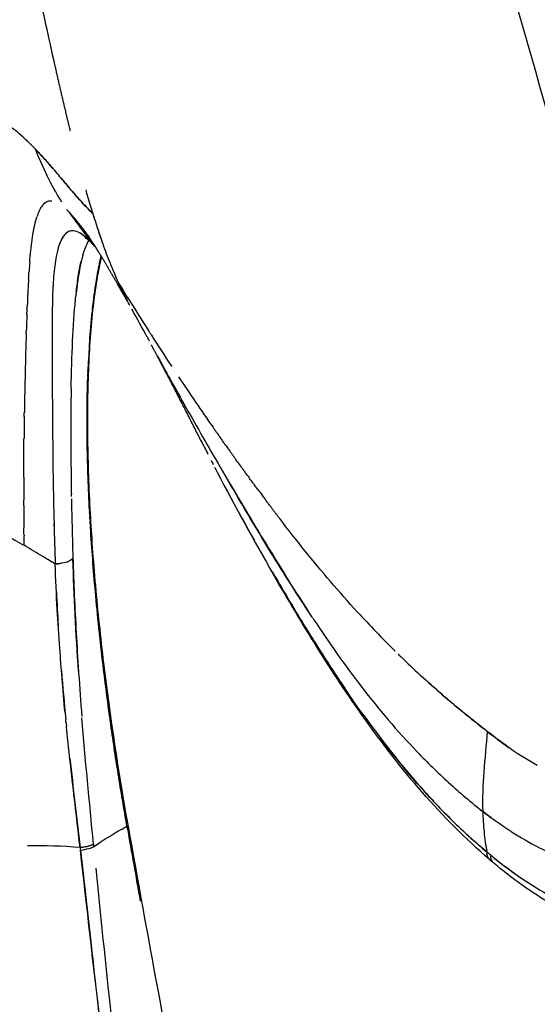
# Model space of a CAD drawing. Header units: millimetres. Extents: x 2530 to 6175, y 0 to 2613.
# Tile 18 of 76: x 4341 to 4392, y 277 to 375. Entities that reach past the tile are written whole.
import ezdxf

# ---------------------------------------------------------------- set-up
doc = ezdxf.new("R2010")
doc.units = ezdxf.units.MM
doc.header["$MEASUREMENT"] = 0
doc.layers.add('Crea2D$visibili$linee', color=7, linetype='Continuous', true_color=0x000000)
doc.layers.add('Crea2D$visibili$tangenti', color=7, linetype='Continuous', true_color=0x000000)

msp = doc.modelspace()

# ---------------------------------------------------------------- linework, layer by layer
at = {"layer": 'Crea2D$visibili$linee'}
for p, q in [((4341.422, 343.923), (4341.422, 343.925)), ((4358.804, 333.243), (4358.8, 333.25)), ((4344.296, 321.055), (4344.297, 321.051)), ((4387.522, 292.183), (4387.524, 292.182))]:
    msp.add_line(p, q, dxfattribs=at)
for centre, radius, start, end in [((4458.624, 390.033), 115.766, 195.9669, 196.8769), ((4422.434, 426.774), 102.828, 222.74415, 223.65624), ((4347.596, 353.847), 5.374, 155.56089, 162.13738), ((4345.522, 354.809), 3.086, 150.96191, 151.02597), ((4344.865, 355.207), 2.319, 143.01668, 148.63012), ((4340.1, 350.615), 7.742, 46.44825, 46.48579), ((4459.146, 390.826), 116.501, 197.50196, 198.90537), ((4351.485, 350.856), 4.497, 149.1151, 159.93817), ((4339.855, 345.18), 11.181, 40.9687, 44.43407), ((4320.702, 328.177), 36.782, 41.31587, 42.45768), ((4341.292, 346.333), 9.329, 42.2557, 44.06138), ((4354.96, 349.517), 8.221, 160.0438, 163.36358), ((4406.292, 345.817), 64.738, 175.35296, 176.21376), ((4410.663, 337.981), 63.307, 167.57293, 169.41216), ((4424.255, 381.545), 80.573, 202.73266, 203.7142), ((4386.681, 365.456), 39.7, 202.92028, 204.26377), ((4466.255, 342.159), 124.814, 176.67724, 177.34696), ((4396.48, 341.273), 48.768, 170.72047, 174.0093), ((4535.587, 338.912), 194.222, 177.34962, 177.7135), ((4383.964, 346.481), 39.946, 176.75967, 177.59391), ((4377.657, 361.349), 29.787, 205.25829, 208.4173), ((4400.579, 341.92), 54.536, 174.33053, 174.35043), ((4594.102, 497.205), 285.076, 211.68768, 212.46755), ((4619.005, 335.529), 277.709, 177.79171, 177.79569), ((4139.905, 228.381), 242.616, 28.34193, 29.08965), ((4702.222, 332.465), 360.982, 177.87701, 178.11929), ((4807.292, 328.665), 466.12, 178.12419, 179.07436), ((4573.685, 484.527), 261.045, 212.6319, 213.44987), ((4588.002, 494.188), 278.318, 213.73263, 214.98335), ((4790.702, 328.888), 449.528, 179.06856, 179.07687), ((4795.935, 328.81), 454.762, 179.13146, 179.40244), ((4624.824, 467.72), 298.077, 206.81359, 206.81574), ((4594.875, 452.551), 264.506, 206.81152, 207.12542), ((4582.949, 490.638), 272.143, 215.57333, 215.5845), ((4582.221, 490.113), 271.245, 215.58373, 215.64999), ((4582.212, 490.107), 271.234, 215.7694, 215.80951), ((4582.125, 490.043), 271.126, 215.9567, 215.97025), ((4803.272, 328.736), 462.099, 179.8909, 180.16585), ((4802.506, 328.751), 461.334, 179.88689, 179.89253), ((4604.242, 457.782), 275.231, 207.62398, 210.02947), ((4581.506, 489.59), 270.359, 216.43237, 216.45995), ((4796.153, 335.606), 450.316, 181.02741, 181.31451), ((4801.736, 328.73), 460.563, 180.23483, 180.50662), ((4578.094, 444.34), 245.828, 208.74292, 209.47644), ((4726.459, 334.548), 382.401, 181.42175, 182.0222), ((5011.222, 341.324), 665.461, 181.381881, 181.69707), ((4799.551, 328.711), 458.377, 180.59924, 180.61218), ((4267.25, 354.9), 80.582, 336.60806, 336.61002), ((4251.22, 169.698), 177.683, 58.7972, 59.45619), ((4345.644, 321.884), 0.491, 307.54244, 323.37719), ((4343.976, 326.432), 5.391, 273.42284, 279.81498), ((4344.615, 323.816), 2.694, 287.81322, 291.3951), ((4367.019, 320.588), 1.193, 195.91106, 199.65397), ((4574.613, 329.376), 230.468, 182.77137, 183.58474), ((4450.953, 386.649), 104.039, 222.55483, 225.52865), ((4453.888, 389.652), 108.237, 225.80223, 227.16303), ((4627.042, 332.925), 283.018, 184.54963, 185.53296), ((4708.238, 334.678), 362.44, 183.86924, 184.549), ((4641.607, 346.358), 294.681, 187.14593, 189.06431), ((4406.669, 327.735), 30.319, 235.62773, 241.46215), ((4669.969, 350.802), 323.389, 189.22868, 189.87774), ((4506.073, 445.756), 191.083, 231.07636, 231.3613), ((4407.556, 322.917), 33.62, 231.7873, 233.61973), ((7463.055, 843.061), 3159.522, 189.991382, 190.125611), ((4342.5, 241.659), 51.435, 85.23858, 91.07446), ((4388.631, 292.495), 1.467, 180.59124, 183.74), ((4413.041, 323.117), 40.102, 230.48189, 236.02497)]:
    msp.add_arc(centre, radius, start, end, dxfattribs=at)
for points, knots in [([(4340.935, 385.554), (4341.451, 383.244), (4342.544, 378.264), (4343.705, 372.948), (4344.385, 369.95), (4344.461, 369.617)], [6.5618472, 6.5618472, 6.5618472, 6.5618472, 6.7171204, 6.8964005, 6.9188105, 6.9188105, 6.9188105, 6.9188105]), ([(4342.33, 362.221), (4342.057, 362.498), (4341.523, 363.038), (4340.655, 363.829), (4339.996, 364.337), (4339.675, 364.584)], [5, 5, 5, 5, 5.34935, 5.683258, 6, 6, 6, 6]), ([(4342.331, 362.221), (4342.653, 361.877), (4343.315, 361.173), (4344.244, 360.095), (4345.289, 358.855), (4346.149, 357.83), (4346.729, 357.189), (4346.858, 357.049)], [0, 0, 0, 0, 0.1568385, 0.3217661, 0.4983718, 0.7343681, 0.80076, 0.80076, 0.80076, 0.80076]), ([(4344.971, 356.946), (4344.558, 357.582), (4344.135, 358.316), (4343.257, 360.05), (4342.802, 361.052), (4342.331, 362.221)], [4.1835764, 4.1835764, 4.1835764, 4.1835764, 4.5874437, 4.5874437, 5, 5, 5, 5]), ([(4343.013, 356.601), (4343.165, 356.802), (4343.444, 357.034), (4343.749, 357.097), (4343.881, 357.097)], [1.7578123, 1.7578123, 1.7578123, 1.7578123, 1.8125, 1.85194294, 1.85194294, 1.85194294, 1.85194294]), ([(4347.696, 353.447), (4347.555, 353.653), (4346.842, 354.66), (4346.114, 355.479), (4345.529, 356.135)], [3.626454, 3.626454, 3.626454, 3.626454, 3.7003736, 4, 4, 4, 4]), ([(4348.039, 355.79), (4348.146, 355.445), (4348.358, 354.775), (4348.684, 353.783), (4349.131, 352.492), (4349.553, 351.368), (4349.875, 350.572), (4349.942, 350.409)], [8, 8, 8, 8, 8.1527854, 8.2973117, 8.441838, 8.7308906, 8.8052318, 8.8052318, 8.8052318, 8.8052318]), ([(4341.819, 351.663), (4341.826, 351.736), (4341.906, 352.577), (4342.004, 353.334), (4342.11, 353.94)], [1.55664343, 1.55664343, 1.55664343, 1.55664343, 1.5625, 1.62499678, 1.62499678, 1.62499678, 1.62499678]), ([(4345.305, 353.808), (4345.283, 353.786), (4345.261, 353.762), (4344.896, 353.348), (4344.608, 352.64), (4344.4, 351.569)], [2.2421874, 2.2421874, 2.2421874, 2.2421874, 2.25, 2.25, 2.3730405, 2.3730405, 2.3730405, 2.3730405]), ([(4347.839, 353.007), (4347.334, 353.519), (4346.862, 353.893), (4346.02, 354.19), (4345.642, 354.141), (4345.31, 353.812)], [2, 2, 2, 2, 2.125, 2.125, 2.2416423, 2.2416423, 2.2416423, 2.2416423]), ([(4346.26, 354.093), (4346.155, 354.114), (4345.838, 354.136), (4345.539, 354.017), (4345.351, 353.849)], [3.14417861, 3.14417861, 3.14417861, 3.14417861, 3.17539087, 3.24028908, 3.24028908, 3.24028908, 3.24028908]), ([(4345.173, 353.66), (4345.033, 353.484), (4344.81, 353.089), (4344.623, 352.512), (4344.553, 352.246)], [3.26108905, 3.26108905, 3.26108905, 3.26108905, 3.31180228, 3.34711039, 3.34711039, 3.34711039, 3.34711039]), ([(4347.996, 352.821), (4347.96, 352.856), (4347.883, 352.932), (4347.737, 353.067), (4347.57, 353.214), (4347.397, 353.346), (4347.289, 353.415), (4347.241, 353.438)], [0, 0, 0, 0, 0.1501312, 0.3247488, 0.5965413, 0.817496, 0.9783405, 0.9783405, 0.9783405, 0.9783405]), ([(4347.052, 351.766), (4347.043, 351.735), (4346.768, 350.765), (4346.542, 349.433), (4346.373, 347.906)], [6.3716009, 6.3716009, 6.3716009, 6.3716009, 6.3755092, 6.4929313, 6.4929313, 6.4929313, 6.4929313]), ([(4344.4, 351.569), (4344.29, 350.995), (4344.12, 349.693), (4344.047, 348.077), (4344.024, 347.244)], [3.3745722, 3.3745722, 3.3745722, 3.3745722, 3.4392333, 3.499498, 3.499498, 3.499498, 3.499498]), ([(4348.886, 351.562), (4348.8, 351.197), (4348.633, 350.428), (4348.334, 348.78), (4348.018, 346.47), (4347.746, 343.474), (4347.632, 341.357), (4347.589, 340.269), (4347.503, 338.049), (4347.479, 335.74), (4347.543, 330.984), (4347.631, 328.546), (4347.766, 326.076), (4347.828, 324.95), (4347.98, 322.561), (4348.381, 317.6), (4349.361, 308.407), (4350.56, 300.517), (4351.501, 295.206)], [0, 0, 0, 0, 1.123873, 2.359816, 5.025852, 8.115058, 11.383284, 11.383284, 11.383284, 19.515063, 19.515063, 27.643553, 27.643553, 27.643553, 31.025436, 34.82646, 42.574763, 58.756643, 58.756643, 58.756643, 58.756643]), ([(4348.845, 351.629), (4348.843, 351.622), (4348.842, 351.616), (4348.84, 351.61), (4348.84, 351.608), (4348.84, 351.606), (4348.839, 351.604)], [0.998681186, 0.998681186, 0.998681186, 0.998681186, 0.999720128, 0.999720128, 0.999720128, 1, 1, 1, 1]), ([(4350.486, 349.14), (4350.639, 348.805), (4350.945, 348.141), (4351.286, 347.494), (4351.456, 347.173)], [2.0001402, 2.0001402, 2.0001402, 2.0001402, 2.5040683, 3, 3, 3, 3]), ([(4351.456, 347.173), (4351.381, 347.303), (4351.052, 347.873), (4350.733, 348.428), (4350.492, 348.846)], [3, 3, 3, 3, 3.0344824, 3.1509208, 3.1509208, 3.1509208, 3.1509208]), ([(4346.358, 347.774), (4346.353, 347.723), (4346.346, 347.665), (4346.34, 347.607), (4346.339, 347.601)], [6.496299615, 6.496299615, 6.496299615, 6.496299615, 6.500196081, 6.500697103, 6.500697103, 6.500697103, 6.500697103]), ([(4344.007, 346.532), (4343.974, 344.843), (4343.987, 341.359), (4344.008, 337.561), (4344.021, 335.771)], [3.5163703, 3.5163703, 3.5163703, 3.5163703, 3.6344762, 3.7351965, 3.7351965, 3.7351965, 3.7351965]), ([(4354.442, 341.708), (4354.688, 341.257), (4355.882, 339.073), (4358.231, 334.874), (4361.786, 328.764), (4365.525, 322.519), (4368.15, 318.324), (4369.434, 316.363)], [-0.9082294, -0.9082294, -0.9082294, -0.9082294, -0.875, -0.75, -0.625, -0.5, -0.390625, -0.390625, -0.390625, -0.390625]), ([(4347.704, 326.39), (4347.591, 328.56), (4347.432, 333.052), (4347.455, 337.342), (4347.523, 339.495)], [3.5103615, 3.5103615, 3.5103615, 3.5103615, 3.6197557, 3.7397404, 3.7397404, 3.7397404, 3.7397404]), ([(4345.879, 338.458), (4345.864, 337.511), (4345.834, 334.344), (4345.856, 330.804), (4345.896, 328.225), (4345.9, 327.98)], [6.6953533, 6.6953533, 6.6953533, 6.6953533, 6.7500864, 6.8749744, 6.8880425, 6.8880425, 6.8880425, 6.8880425]), ([(4344.022, 335.771), (4344.024, 335.578), (4344.025, 335.384), (4344.027, 335.127), (4344.027, 335.064), (4344.028, 335.001)], [2.73923557, 2.73923557, 2.73923557, 2.73923557, 2.75, 2.75, 2.75347724, 2.75347724, 2.75347724, 2.75347724]), ([(4344.028, 335.001), (4344.042, 333.277), (4344.075, 329.992), (4344.162, 325.316), (4344.254, 322.393), (4344.296, 321.055)], [3.7495851, 3.7495851, 3.7495851, 3.7495851, 3.8459602, 3.9294473, 3.9999425, 3.9999425, 3.9999425, 3.9999425]), ([(4359.788, 331.318), (4359.791, 331.313), (4359.859, 331.182), (4359.927, 331.05), (4359.992, 330.924)], [3.49920058, 3.49920058, 3.49920058, 3.49920058, 3.50003282, 3.51800976, 3.51800976, 3.51800976, 3.51800976]), ([(4369.823, 315.774), (4368.39, 317.93), (4365.364, 322.728), (4362.61, 327.37), (4361.174, 329.83)], [0.379592, 0.379592, 0.379592, 0.379592, 0.4999849, 0.6476569, 0.6476569, 0.6476569, 0.6476569]), ([(4364.393, 328.481), (4364.438, 328.42), (4364.676, 328.1), (4364.916, 327.779), (4365.111, 327.519)], [1.49611968, 1.49611968, 1.49611968, 1.49611968, 1.50002516, 1.51655826, 1.51655826, 1.51655826, 1.51655826]), ([(4334.7, 326.797), (4335.656, 326.213), (4337.219, 325.264), (4339.118, 324.148), (4340.298, 323.412), (4340.905, 323.076), (4341.209, 322.908)], [2.5412337, 2.5412337, 2.5412337, 2.5412337, 2.7499211, 2.8749392, 2.9374718, 3, 3, 3, 3]), ([(4374.314, 316.288), (4374.314, 316.288), (4372.464, 318.301), (4369.832, 321.41), (4367.42, 324.488), (4366.6, 325.556)], [0.2499955, 0.2499955, 0.2499955, 0.2499955, 0.25, 0.375, 0.4421233, 0.4421233, 0.4421233, 0.4421233]), ([(4351.422, 295.049), (4351.127, 296.778), (4350.536, 300.236), (4349.764, 305.41), (4348.992, 311.312), (4348.315, 317.638), (4347.958, 322.192), (4347.824, 324.312)], [3, 3, 3, 3, 3.0833974, 3.1667918, 3.2501866, 3.3695092, 3.47558, 3.47558, 3.47558, 3.47558]), ([(4344.297, 321.051), (4344.053, 321.2), (4343.8, 321.354), (4343.545, 321.509), (4343.537, 321.514)], [0, 0, 0, 0, 0.2420727, 0.249922, 0.249922, 0.249922, 0.249922]), ([(4346.053, 321.616), (4345.977, 321.489), (4345.765, 321.354), (4345.115, 321.146), (4344.691, 321.078), (4344.296, 321.055)], [2, 2, 2, 2, 2.5, 2.5, 3, 3, 3, 3]), ([(4346.052, 321.612), (4346.097, 320.388), (4346.188, 317.925), (4346.378, 314.179), (4346.534, 311.602), (4346.622, 310.276), (4346.625, 310.221)], [0.0001177, 0.0001177, 0.0001177, 0.0001177, 0.1318782, 0.2652372, 0.4000471, 0.4059121, 0.4059121, 0.4059121, 0.4059121]), ([(4345.277, 306.32), (4345.167, 307.459), (4344.977, 309.587), (4344.733, 312.996), (4344.463, 316.774), (4344.356, 319.549), (4344.297, 321.051)], [3.4728317, 3.4728317, 3.4728317, 3.4728317, 3.5942724, 3.6999986, 3.8375064, 3.9998807, 3.9998807, 3.9998807, 3.9998807]), ([(4387.467, 291.706), (4385.023, 293.807), (4382.808, 296.057), (4378.723, 300.731), (4376.862, 303.147), (4375.121, 305.58), (4373.386, 308.003), (4371.77, 310.448), (4368.739, 315.284), (4367.323, 317.675), (4365.984, 319.996)], [0.042238, 0.042238, 0.042238, 0.042238, 12.527465, 12.527465, 24.974598, 24.974598, 24.974598, 37.373612, 37.373612, 49.734715, 49.734715, 49.734715, 49.734715]), ([(4366.164, 319.762), (4366.709, 318.832), (4367.979, 316.672), (4369.965, 313.441), (4371.741, 310.681), (4372.738, 309.193), (4373.054, 308.728)], [4.0179107, 4.0179107, 4.0179107, 4.0179107, 4.11806, 4.2500883, 4.3561975, 4.4045093, 4.4045093, 4.4045093, 4.4045093]), ([(4369.823, 315.773), (4369.878, 315.69), (4371.417, 313.365), (4374.611, 308.802), (4379.165, 303.408), (4382.802, 299.857), (4385.016, 297.909), (4386.17, 296.965), (4386.759, 296.501)], [-0.3796518, -0.3796518, -0.3796518, -0.3796518, -0.375, -0.25, -0.125, -0.0625, -0.03125, 0, 0, 0, 0]), ([(4380.296, 310.283), (4381.71, 308.974), (4383.955, 307.006), (4386.379, 305.095), (4387.205, 304.444)], [1.8750168, 1.8750168, 1.8750168, 1.8750168, 1.9574006, 2, 2, 2, 2]), ([(4387.205, 304.444), (4386.593, 304.92), (4385.382, 305.87), (4383.422, 307.484), (4382.105, 308.638), (4381.368, 309.302)], [0.0000126, 0.0000126, 0.0000126, 0.0000126, 0.03125, 0.0625, 0.1044274, 0.1044274, 0.1044274, 0.1044274]), ([(4374.942, 306.028), (4374.955, 306.01), (4376.693, 303.598), (4379.48, 300.033), (4383.158, 296.132), (4385.391, 294.01), (4386.574, 292.989), (4387.164, 292.48)], [4.4981522, 4.4981522, 4.4981522, 4.4981522, 4.5000354, 4.7499861, 4.8749392, 4.9376908, 5, 5, 5, 5]), ([(4346.77, 292.917), (4346.621, 294.202), (4346.326, 296.755), (4345.881, 300.534), (4345.585, 303.257), (4345.435, 304.724), (4345.412, 304.952)], [3, 3, 3, 3, 3.1349204, 3.2680667, 3.3999673, 3.4242554, 3.4242554, 3.4242554, 3.4242554]), ([(4389.633, 294.472), (4389.575, 294.509), (4388.988, 294.881), (4388.017, 295.538), (4387.139, 296.211), (4386.759, 296.501)], [0.8671716, 0.8671716, 0.8671716, 0.8671716, 0.8749849, 0.9459653, 1, 1, 1, 1]), ([(4351.53, 295.041), (4352.493, 289.618), (4355.85, 271.215), (4360.681, 245.834), (4365.606, 218.303), (4369.087, 196.933), (4371.094, 182.549), (4371.951, 175.719)], [0, 0, 0, 0, 16.523819, 56.120195, 77.508554, 100.425984, 121.074795, 121.074795, 121.074795, 121.074795]), ([(4389.633, 294.472), (4390.507, 293.921), (4392.364, 292.863), (4394.757, 291.771), (4396.251, 291.199), (4396.71, 291.033)], [0.1327838, 0.1327838, 0.1327838, 0.1327838, 0.25, 0.375, 0.4296861, 0.4296861, 0.4296861, 0.4296861]), ([(4346.769, 292.917), (4346.779, 292.832), (4346.788, 292.746), (4346.798, 292.661), (4347.149, 289.531), (4347.925, 282.611), (4349.246, 271.18), (4351.035, 256.472), (4352.525, 244.737), (4353.477, 237.497), (4353.586, 236.671)], [3.000686, 3.000686, 3.000686, 3.000686, 4, 4, 4, 4.137026, 4.302905, 4.497881, 4.776001, 4.811804, 4.811804, 4.811804, 4.811804]), ([(4354.026, 233.336), (4352.924, 241.682), (4350.398, 261.516), (4348.076, 281.293), (4346.804, 292.662)], [3.1400006, 3.1400006, 3.1400006, 3.1400006, 3.5018713, 4, 4, 4, 4]), ([(4387.524, 292.182), (4388.438, 291.468), (4390.241, 290.06), (4393.166, 288.23), (4396.252, 286.645), (4398.423, 285.765), (4399.549, 285.364)], [3.0001807, 3.0001807, 3.0001807, 3.0001807, 3.1262833, 3.250068, 3.3731514, 3.4999762, 3.4999762, 3.4999762, 3.4999762]), ([(4414.934, 282.144), (4414.341, 282.092), (4413.114, 282.019), (4410.652, 282.017), (4406.27, 282.398), (4402.611, 283.335), (4400.237, 284.192), (4397.951, 285.016), (4395.763, 286.042), (4391.621, 288.453), (4389.671, 289.836), (4387.853, 291.377)], [0, 0, 0, 0, 1.785713, 3.686147, 7.383908, 14.956679, 14.956679, 14.956679, 24.119082, 24.119082, 33.268707, 33.268707, 33.268707, 33.268707]), ([(4348.332, 290.865), (4349.379, 280.149), (4351.39, 262.15), (4353.675, 244.121), (4354.621, 236.875)], [1.0311313, 1.0311313, 1.0311313, 1.0311313, 1.4981009, 1.8117878, 1.8117878, 1.8117878, 1.8117878])]:
    msp.add_open_spline(points, degree=3, knots=knots, dxfattribs=at)
for points, weights, degree, knots in [([(4344.458, 369.617), (4344.873, 367.807), (4345.303, 366.002), (4345.537, 365.018), (4345.779, 364.036)], [1, 0.999990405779, 1, 0.999992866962, 1], 2, [0, 0, 0, 3.712504, 3.712504, 5.735422, 5.735422, 5.735422]), ([(4348.039, 355.79), (4345.953, 357.901), (4344.426, 360.059), (4342.333, 362.222), (4342.06, 362.504), (4341.781, 362.781), (4341.497, 363.052)], [1, 1, 1, 1, 0.999846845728, 0.999846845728, 1], 3, [4.000066, 4.000066, 4.000066, 4.000066, 5, 5, 5, 6.178549, 6.178549, 6.178549, 6.178549]), ([(4350.492, 348.846), (4349.87, 349.924), (4349.231, 350.991), (4348.593, 352.062), (4347.913, 353.107), (4347.734, 353.381), (4347.549, 353.65)], [1, 0.999967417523, 1, 0.999810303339, 1, 0.999938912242, 1], 2, [0, 0, 0, 2.48821, 2.48821, 4.981615, 4.981615, 5.635467, 5.635467, 5.635467]), ([(4358.795, 333.26), (4357.969, 334.893), (4357.136, 336.523), (4356.295, 338.148), (4355.623, 339.447), (4354.944, 340.742), (4354.258, 342.034), (4354.121, 342.292), (4353.984, 342.547), (4353.848, 342.802)], [1, 0.9999930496, 0.9999930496, 1, 0.999989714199, 0.999989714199, 1, 1, 1, 1], 3, [0, 0, 0, 0, 5.490088, 5.490088, 5.490088, 9.877875, 9.877875, 9.877875, 11.161538, 11.161538, 11.161538, 11.161538])]:
    msp.add_rational_spline(points, weights, degree=degree, knots=knots, dxfattribs=at)
for points in [[(4343.881, 357.098), (4343.906, 357.098), (4343.932, 357.097), (4343.957, 357.095)], [(4342.704, 356.07), (4342.706, 356.075), (4342.709, 356.08), (4342.711, 356.085)], [(4342.711, 356.085), (4342.728, 356.122), (4342.746, 356.158), (4342.763, 356.193)], [(4342.763, 356.193), (4342.764, 356.195), (4342.765, 356.197), (4342.766, 356.198)], [(4342.766, 356.198), (4342.784, 356.235), (4342.803, 356.27), (4342.822, 356.304)], [(4342.824, 356.307), (4342.842, 356.34), (4342.861, 356.372), (4342.879, 356.403)], [(4342.879, 356.403), (4342.881, 356.407), (4342.884, 356.41), (4342.886, 356.414)], [(4345.435, 356.227), (4345.466, 356.197), (4345.498, 356.166), (4345.529, 356.135)], [(4347.844, 356.425), (4347.908, 356.213), (4347.973, 356.001), (4348.038, 355.789)], [(4342.238, 354.586), (4342.245, 354.62), (4342.253, 354.653), (4342.26, 354.686)], [(4342.26, 354.686), (4342.268, 354.719), (4342.276, 354.752), (4342.283, 354.784)], [(4342.283, 354.785), (4342.291, 354.817), (4342.299, 354.849), (4342.307, 354.881)], [(4342.307, 354.881), (4342.315, 354.912), (4342.323, 354.944), (4342.331, 354.975)], [(4342.33, 354.975), (4342.338, 355.006), (4342.347, 355.037), (4342.355, 355.067)], [(4342.355, 355.067), (4342.357, 355.075), (4342.359, 355.083), (4342.361, 355.091)], [(4342.361, 355.091), (4342.375, 355.143), (4342.39, 355.194), (4342.404, 355.245)], [(4342.404, 355.245), (4342.405, 355.248), (4342.406, 355.252), (4342.407, 355.255)], [(4342.407, 355.255), (4342.415, 355.28), (4342.422, 355.306), (4342.43, 355.33)], [(4342.43, 355.33), (4342.447, 355.387), (4342.464, 355.442), (4342.482, 355.495)], [(4342.111, 353.94), (4342.123, 354.012), (4342.136, 354.083), (4342.149, 354.152)], [(4342.149, 354.152), (4342.15, 354.156), (4342.15, 354.16), (4342.151, 354.164)], [(4342.151, 354.164), (4342.164, 354.229), (4342.176, 354.293), (4342.189, 354.355)], [(4342.189, 354.355), (4342.19, 354.363), (4342.192, 354.371), (4342.194, 354.379)], [(4342.194, 354.379), (4342.206, 354.437), (4342.218, 354.495), (4342.23, 354.551)], [(4342.23, 354.551), (4342.233, 354.563), (4342.235, 354.574), (4342.238, 354.586)], [(4345.31, 353.812), (4345.309, 353.81), (4345.307, 353.809), (4345.306, 353.807)], [(4347.839, 353.007), (4347.486, 353.334), (4347.133, 353.66), (4346.802, 353.865)], [(4347.756, 353.358), (4347.746, 353.372), (4347.737, 353.387), (4347.727, 353.401)], [(4348.248, 352.607), (4348.187, 352.703), (4348.126, 352.797), (4348.066, 352.891)], [(4347.052, 351.766), (4347.054, 351.771), (4347.055, 351.776), (4347.057, 351.781)], [(4347.079, 351.857), (4347.071, 351.832), (4347.064, 351.807), (4347.057, 351.781)], [(4347.08, 351.857), (4347.081, 351.862), (4347.082, 351.866), (4347.084, 351.87)], [(4347.234, 352.322), (4347.243, 352.348), (4347.252, 352.373), (4347.262, 352.398)], [(4348.626, 352.001), (4348.54, 352.14), (4348.455, 352.277), (4348.37, 352.413)], [(4341.766, 351.061), (4341.781, 351.241), (4341.796, 351.417), (4341.812, 351.59)], [(4341.812, 351.59), (4341.814, 351.614), (4341.817, 351.639), (4341.819, 351.663)], [(4346.39, 348.078), (4346.526, 349.3), (4346.695, 350.333), (4346.896, 351.172)], [(4348.839, 351.604), (4348.124, 348.609), (4347.713, 344.583), (4347.548, 340.219)], [(4348.84, 351.61), (4348.842, 351.616), (4348.844, 351.622), (4348.845, 351.629)], [(4349.742, 350.897), (4349.801, 350.75), (4349.861, 350.602), (4349.922, 350.455)], [(4341.651, 349.394), (4341.665, 349.63), (4341.68, 349.863), (4341.695, 350.091)], [(4351.523, 347.457), (4351.17, 348.03), (4350.825, 348.593), (4350.487, 349.141)], [(4341.573, 347.893), (4341.574, 347.908), (4341.574, 347.922), (4341.575, 347.937)], [(4346.357, 347.775), (4346.362, 347.819), (4346.367, 347.863), (4346.371, 347.907)], [(4344.024, 347.244), (4344.018, 347.011), (4344.013, 346.773), (4344.009, 346.532)], [(4345.881, 338.459), (4345.938, 341.741), (4346.07, 344.788), (4346.309, 347.289)], [(4346.311, 347.307), (4346.32, 347.406), (4346.33, 347.504), (4346.34, 347.601)], [(4351.722, 346.691), (4351.609, 346.894), (4351.497, 347.094), (4351.385, 347.292)], [(4351.46, 347.174), (4351.439, 347.211), (4351.418, 347.248), (4351.397, 347.284)], [(4341.488, 345.837), (4341.493, 345.963), (4341.498, 346.087), (4341.502, 346.211)], [(4341.503, 346.23), (4341.508, 346.348), (4341.512, 346.465), (4341.517, 346.581)], [(4341.517, 346.581), (4341.518, 346.607), (4341.519, 346.634), (4341.52, 346.661)], [(4352.298, 346.208), (4352.278, 346.24), (4352.259, 346.271), (4352.239, 346.303)], [(4341.422, 343.925), (4341.427, 344.055), (4341.431, 344.184), (4341.435, 344.312)], [(4353.747, 343.915), (4353.692, 344), (4353.638, 344.085), (4353.584, 344.169)], [(4353.747, 343.915), (4353.78, 343.864), (4353.813, 343.812), (4353.846, 343.761)], [(4353.44, 343.559), (4353.505, 343.439), (4353.571, 343.317), (4353.637, 343.195)], [(4347.543, 340.077), (4347.541, 340.026), (4347.539, 339.975), (4347.537, 339.924)], [(4347.543, 340.077), (4347.544, 340.124), (4347.546, 340.172), (4347.548, 340.219)], [(4347.528, 339.662), (4347.526, 339.606), (4347.524, 339.551), (4347.523, 339.495)], [(4347.528, 339.662), (4347.531, 339.749), (4347.534, 339.837), (4347.537, 339.924)], [(4341.226, 335.704), (4341.228, 335.847), (4341.23, 335.989), (4341.232, 336.13)], [(4360.129, 334.391), (4360.076, 334.467), (4360.023, 334.542), (4359.971, 334.617)], [(4360.13, 334.391), (4360.184, 334.314), (4360.238, 334.237), (4360.292, 334.16)], [(4360.375, 334.042), (4360.347, 334.081), (4360.319, 334.121), (4360.292, 334.16)], [(4341.194, 333.12), (4341.195, 333.265), (4341.197, 333.409), (4341.198, 333.553)], [(4360.375, 334.042), (4360.498, 333.867), (4360.622, 333.692), (4360.746, 333.516)], [(4360.87, 333.34), (4360.829, 333.398), (4360.787, 333.457), (4360.746, 333.516)], [(4360.871, 333.34), (4360.894, 333.306), (4360.918, 333.272), (4360.942, 333.239)], [(4361.247, 332.809), (4361.145, 332.953), (4361.043, 333.096), (4360.942, 333.239)], [(4341.183, 331.813), (4341.184, 331.959), (4341.185, 332.104), (4341.186, 332.249)], [(4341.186, 332.249), (4341.188, 332.54), (4341.191, 332.83), (4341.193, 333.12)], [(4361.247, 332.81), (4361.363, 332.647), (4361.479, 332.484), (4361.596, 332.321)], [(4341.178, 330.937), (4341.179, 331.229), (4341.181, 331.521), (4341.183, 331.813)], [(4362.139, 331.563), (4362.029, 331.717), (4361.919, 331.87), (4361.809, 332.023)], [(4362.659, 330.845), (4362.522, 331.034), (4362.386, 331.222), (4362.25, 331.409)], [(4341.175, 330.057), (4341.175, 330.204), (4341.175, 330.351), (4341.176, 330.497)], [(4341.176, 330.497), (4341.177, 330.644), (4341.178, 330.791), (4341.178, 330.937)], [(4360.128, 330.663), (4360.214, 330.498), (4360.3, 330.333), (4360.387, 330.168)], [(4362.921, 330.484), (4362.846, 330.587), (4362.771, 330.69), (4362.696, 330.793)], [(4362.921, 330.484), (4362.996, 330.381), (4363.072, 330.277), (4363.147, 330.174)], [(4341.174, 329.661), (4341.174, 329.794), (4341.175, 329.926), (4341.175, 330.057)], [(4360.473, 330.004), (4360.511, 329.931), (4360.549, 329.859), (4360.587, 329.787)], [(4363.45, 329.759), (4363.349, 329.898), (4363.248, 330.036), (4363.147, 330.174)], [(4363.45, 329.76), (4363.501, 329.69), (4363.552, 329.621), (4363.603, 329.551)], [(4363.986, 329.031), (4363.858, 329.205), (4363.73, 329.378), (4363.603, 329.551)], [(4364.393, 328.481), (4364.283, 328.63), (4364.173, 328.778), (4364.064, 328.926)], [(4341.177, 326.842), (4341.176, 327.028), (4341.175, 327.213), (4341.175, 327.399)], [(4345.906, 327.736), (4345.904, 327.817), (4345.903, 327.899), (4345.901, 327.98)], [(4365.356, 327.193), (4365.274, 327.302), (4365.192, 327.41), (4365.111, 327.519)], [(4347.705, 326.39), (4347.707, 326.334), (4347.71, 326.278), (4347.713, 326.222)], [(4365.356, 327.193), (4365.372, 327.171), (4365.388, 327.149), (4365.404, 327.128)], [(4365.635, 326.823), (4365.558, 326.925), (4365.481, 327.026), (4365.405, 327.128)], [(4365.635, 326.822), (4365.656, 326.794), (4365.678, 326.765), (4365.7, 326.736)], [(4365.916, 326.452), (4365.844, 326.547), (4365.772, 326.642), (4365.7, 326.736)], [(4365.915, 326.451), (4365.943, 326.415), (4365.97, 326.379), (4365.997, 326.343)], [(4366.199, 326.08), (4366.132, 326.168), (4366.065, 326.256), (4365.998, 326.344)], [(4347.729, 325.926), (4347.724, 326.025), (4347.718, 326.123), (4347.713, 326.222)], [(4347.729, 325.926), (4347.732, 325.876), (4347.735, 325.826), (4347.737, 325.776)], [(4347.755, 325.461), (4347.749, 325.566), (4347.743, 325.671), (4347.737, 325.776)], [(4347.755, 325.461), (4347.758, 325.404), (4347.762, 325.346), (4347.765, 325.289)], [(4366.198, 326.08), (4366.231, 326.036), (4366.264, 325.993), (4366.297, 325.95)], [(4366.483, 325.708), (4366.421, 325.789), (4366.36, 325.87), (4366.298, 325.95)], [(4366.482, 325.708), (4366.521, 325.657), (4366.56, 325.606), (4366.599, 325.555)], [(4341.198, 323.917), (4341.195, 324.164), (4341.193, 324.411), (4341.191, 324.658)], [(4347.782, 324.996), (4347.777, 325.093), (4347.771, 325.191), (4347.765, 325.289)], [(4347.782, 324.996), (4347.786, 324.931), (4347.79, 324.866), (4347.794, 324.801)], [(4347.811, 324.529), (4347.805, 324.62), (4347.8, 324.71), (4347.794, 324.801)], [(4347.81, 324.529), (4347.815, 324.457), (4347.819, 324.384), (4347.824, 324.312)], [(4341.21, 322.91), (4341.206, 323.212), (4341.202, 323.513), (4341.199, 323.813)], [(4341.406, 322.792), (4341.34, 322.831), (4341.274, 322.869), (4341.209, 322.908)], [(4341.519, 322.728), (4341.416, 322.789), (4341.313, 322.85), (4341.21, 322.91)], [(4343.347, 321.63), (4343.322, 321.645), (4343.296, 321.66), (4343.271, 321.676)], [(4343.538, 321.516), (4343.475, 321.554), (4343.411, 321.593), (4343.348, 321.632)], [(4346.613, 310.387), (4346.358, 314.16), (4346.164, 317.911), (4346.052, 321.612)], [(4344.296, 321.055), (4344.108, 321.17), (4343.919, 321.285), (4343.729, 321.4)], [(4374.942, 306.028), (4371.496, 310.814), (4368.528, 315.687), (4365.872, 320.261)], [(4365.919, 320.127), (4365.911, 320.147), (4365.903, 320.167), (4365.896, 320.187)], [(4365.949, 320.062), (4365.941, 320.079), (4365.932, 320.097), (4365.925, 320.115)], [(4365.984, 319.997), (4365.975, 320.013), (4365.966, 320.029), (4365.958, 320.045)], [(4367.514, 319.356), (4367.511, 319.355), (4367.507, 319.355), (4367.503, 319.355)], [(4378.33, 312.15), (4378.363, 312.117), (4378.397, 312.084), (4378.431, 312.052)], [(4345.377, 305.299), (4345.365, 305.412), (4345.354, 305.524), (4345.343, 305.636)], [(4345.377, 305.299), (4345.388, 305.184), (4345.4, 305.068), (4345.411, 304.952)], [(4348.1, 293.268), (4347.696, 297.496), (4347.283, 301.655), (4346.95, 305.794)], [(4389.552, 302.71), (4388.751, 303.257), (4387.972, 303.846), (4387.206, 304.443)], [(4387.206, 304.443), (4387.929, 303.89), (4388.651, 303.338), (4389.393, 302.82)], [(4387.164, 292.48), (4383.092, 295.881), (4379.669, 299.751), (4376.635, 303.739)], [(4345.75, 301.773), (4346.077, 298.833), (4346.436, 295.886), (4346.77, 292.917)], [(4351.503, 295.192), (4351.512, 295.142), (4351.521, 295.092), (4351.53, 295.041)], [(4348.1, 293.268), (4348.089, 293.261), (4348.077, 293.254), (4348.064, 293.246)], [(4346.775, 292.918), (4346.785, 292.832), (4346.794, 292.747), (4346.803, 292.662)], [(4346.804, 292.662), (4347.433, 292.753), (4347.946, 292.887), (4348.125, 293.007)], [(4387.167, 292.399), (4387.169, 292.377), (4387.171, 292.356), (4387.173, 292.335)], [(4387.479, 291.697), (4387.484, 291.693), (4387.488, 291.69), (4387.492, 291.686)], [(4387.819, 291.406), (4387.709, 291.499), (4387.6, 291.592), (4387.491, 291.685)]]:
    msp.add_open_spline(points, degree=3, dxfattribs=at)
for points, weights in [([(4348.849, 351.623), (4348.845, 351.616), (4348.84, 351.61)], [0.994801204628, 0.997377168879, 1]), ([(4365.919, 320.127), (4365.921, 320.121), (4365.924, 320.115)], [0.963483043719, 0.961859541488, 0.960258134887]), ([(4365.949, 320.061), (4365.953, 320.053), (4365.957, 320.045)], [0.947050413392, 0.945036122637, 0.943061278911]), ([(4346.77, 292.917), (4347.735, 293.058), (4348.064, 293.246)], [1, 0.885362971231, 0.985670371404]), ([(4387.478, 291.696), (4387.219, 291.929), (4387.173, 292.335)], [0.847143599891, 0.871575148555, 0.962056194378]), ([(4387.524, 292.182), (4387.526, 291.719), (4387.783, 291.443)], [1, 0.886012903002, 0.85228843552])]:
    msp.add_rational_spline(points, weights, degree=2, dxfattribs=at)
at = {"layer": 'Crea2D$visibili$tangenti'}
msp.add_arc((4349.269, 354.065), 1.779, 216.48777, 224.33433, dxfattribs=at)
for points, knots in [([(4434.626, 311.829), (4434.571, 312.817), (4434.471, 314.596), (4434.251, 317.952), (4433.9, 322.233), (4433.328, 327.962), (4432.624, 334.237), (4431.864, 340.384), (4430.883, 347.504), (4429.533, 355.566), (4427.472, 365.285), (4424.933, 375.43), (4421.813, 386.544), (4418.043, 398.838), (4413.566, 412.295), (4407.031, 430.446), (4400.009, 447.96), (4392.633, 464.383), (4387.176, 475.608), (4381.743, 485.877), (4378.031, 492.26), (4376.153, 495.312)], [0, 0, 0, 0, 2.967926, 5.343633, 10.091732, 15.850791, 22.617044, 29.035223, 34.430408, 44.179118, 53.552549, 64.229373, 75.547591, 88.181637, 102.803422, 118.092916, 146.050859, 159.394236, 172.096464, 183.489221, 194.241468, 194.241468, 194.241468, 194.241468]), ([(4350.789, 481.282), (4353.797, 475.013), (4359.793, 461.902), (4371.004, 434.832), (4383.982, 398.177), (4397.969, 349.624), (4406.181, 314.945), (4410.336, 296.298)], [0, 0, 0, 0, 20.859834, 43.244499, 87.882436, 137.45589, 194.771688, 194.771688, 194.771688, 194.771688]), ([(4345.529, 356.135), (4345.814, 355.745), (4346.391, 354.97), (4347.16, 353.927), (4347.643, 353.272), (4347.839, 353.007)], [2, 2, 2, 2, 2.372679, 2.745359, 3, 3, 3, 3]), ([(4386.759, 296.501), (4386.793, 295.817), (4386.859, 294.452), (4387.062, 293.136), (4387.164, 292.48)], [-6, -6, -6, -6, -5.499103, -5, -5, -5, -5]), ([(4344.436, 156.229), (4343.979, 161.627), (4343.213, 170.717), (4341.853, 186.616), (4340.431, 202.785), (4338.749, 220.924), (4337.134, 237.346), (4335.487, 252.903), (4333.862, 267.028), (4332.23, 280.005), (4331.096, 288.171), (4330.514, 292.108)], [0, 0, 0, 0, 16.252828, 27.366406, 47.870325, 64.94691, 82.016993, 97.375421, 111.877351, 124.670984, 136.611168, 136.611168, 136.611168, 136.611168])]:
    msp.add_open_spline(points, degree=3, knots=knots, dxfattribs=at)
for points in [[(4348.026, 352.793), (4348.042, 352.776), (4348.059, 352.76), (4348.077, 352.745)], [(4387.206, 304.443), (4387.102, 303.098), (4386.837, 300.423), (4386.718, 297.79), (4386.759, 296.501)], [(4348.125, 293.007), (4349.097, 293.683), (4350.198, 294.359), (4351.422, 295.049)], [(4351.422, 295.049), (4351.431, 294.994), (4351.441, 294.939), (4351.451, 294.884)], [(4351.451, 294.884), (4351.508, 294.937), (4351.534, 294.988), (4351.529, 295.034)], [(4348.101, 293.267), (4348.109, 293.181), (4348.117, 293.094), (4348.125, 293.007)], [(4387.522, 292.183), (4387.401, 292.283), (4387.282, 292.381), (4387.164, 292.48)]]:
    msp.add_open_spline(points, degree=3, dxfattribs=at)
msp.add_rational_spline([(4351.501, 295.206), (4351.513, 295.134), (4351.422, 295.049)], [0.884234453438, 0.923737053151, 1], degree=2, dxfattribs=at)

doc.saveas('drawing.dxf')
